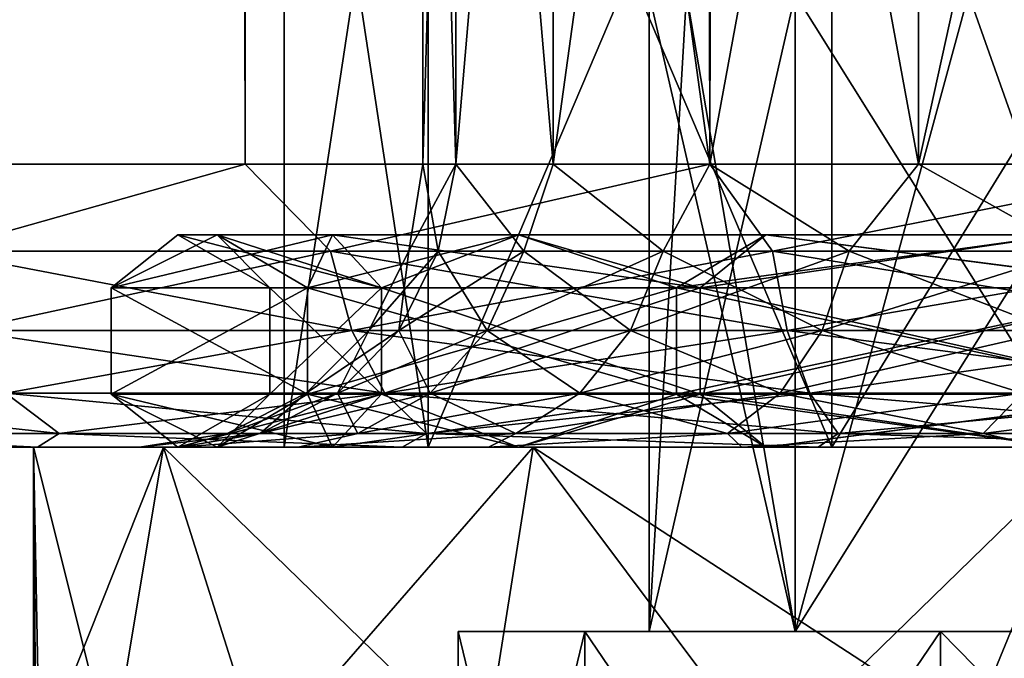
# Model space of a CAD drawing. Extents: x -54 to 446, y -6 to 1844.
# Tile 19 of 196: x 37.85 to 44.81, y -1.49 to 3.02. Entities that reach past the tile are written whole.
import ezdxf

# ---------------------------------------------------------------- set-up
doc = ezdxf.new("R2010")
doc.units = 0
doc.header["$LTSCALE"] = 52.148148
for name, color, linetype in [('141', 7, 'CONTINUOUS'), ('144', 7, 'CONTINUOUS'), ('147', 7, 'CONTINUOUS'), ('150', 7, 'CONTINUOUS'), ('151', 7, 'CONTINUOUS'), ('152', 7, 'CONTINUOUS'), ('153', 7, 'CONTINUOUS'), ('706', 7, 'CONTINUOUS'), ('708', 7, 'CONTINUOUS'), ('709', 7, 'CONTINUOUS'), ('710', 7, 'CONTINUOUS'), ('713', 7, 'CONTINUOUS'), ('714', 7, 'CONTINUOUS'), ('715', 7, 'CONTINUOUS'), ('725', 7, 'CONTINUOUS'), ('726', 7, 'CONTINUOUS'), ('727', 7, 'CONTINUOUS'), ('731', 7, 'CONTINUOUS'), ('732', 7, 'CONTINUOUS')]:
    doc.layers.add(name, color=color, linetype=linetype)

msp = doc.modelspace()

# ---------------------------------------------------------------- linework, layer by layer
at = {"layer": '141', "color": 7, "linetype": 'CONTINUOUS'}
for points in [[(35.865, 0, -9.4447), (37.9792, 0, -12.0208), (35.865, 0, 9.4447), (35.865, 0, -9.4447)], [(35.865, 0, 9.4447), (37.9792, 0, -12.0208), (37.9792, 0, 12.0208), (35.865, 0, 9.4447)], [(37.9792, 0, -12.0208), (40.5553, 0, -14.135), (38.9833, 0, -2.5144), (37.9792, 0, -12.0208)], [(37.9792, 0, 12.0208), (37.9792, 0, -12.0208), (38.7, 0), (37.9792, 0, 12.0208)], [(38.7, 0), (37.9792, 0, -12.0208), (38.9833, 0, -2.5144), (38.7, 0)], [(40.5553, 0, 14.135), (37.9792, 0, 12.0208), (39.819, 0, 4.9029), (40.5553, 0, 14.135)], [(39.819, 0, 4.9029), (37.9792, 0, 12.0208), (38.9833, 0, 2.5144), (39.819, 0, 4.9029)], [(38.9833, 0, 2.5144), (37.9792, 0, 12.0208), (38.7, 0), (38.9833, 0, 2.5144)], [(38.9833, 0, -2.5144), (40.5553, 0, -14.135), (39.819, 0, -4.9029), (38.9833, 0, -2.5144)], [(39.819, 0, -4.9029), (40.5553, 0, -14.135), (41.1653, 0, -7.0454), (39.819, 0, -4.9029)], [(41.1653, 0, 7.0454), (40.5553, 0, 14.135), (39.819, 0, 4.9029), (41.1653, 0, 7.0454)], [(40.5553, 0, -14.135), (43.4944, 0, -15.706), (41.1653, 0, -7.0454), (40.5553, 0, -14.135)], [(43.4944, 0, 15.706), (40.5553, 0, 14.135), (42.9545, 0, 8.8347), (43.4944, 0, 15.706)], [(42.9545, 0, 8.8347), (40.5553, 0, 14.135), (41.1653, 0, 7.0454), (42.9545, 0, 8.8347)], [(41.1653, 0, -7.0454), (43.4944, 0, -15.706), (42.9545, 0, -8.8347), (41.1653, 0, -7.0454)], [(42.9545, 0, -8.8347), (43.4944, 0, -15.706), (45.0971, 0, -10.1809), (42.9545, 0, -8.8347)], [(45.0971, 0, 10.1809), (43.4944, 0, 15.706), (42.9545, 0, 8.8347), (45.0971, 0, 10.1809)], [(43.4944, 0, -15.706), (46.6835, 0, -16.6734), (45.0971, 0, -10.1809), (43.4944, 0, -15.706)], [(46.6835, 0, 16.6734), (43.4944, 0, 15.706), (45.0971, 0, 10.1809), (46.6835, 0, 16.6734)]]:
    msp.add_3dface(points, dxfattribs=at)
at = {"layer": '144', "color": 7, "linetype": 'CONTINUOUS'}
for points in [[(36.565, 1758, -13.435), (39.4442, 1758, -15.7979), (36.565, 2, -13.435), (36.565, 1758, -13.435)], [(36.565, 2, -13.435), (39.4442, 1758, -15.7979), (39.4442, 2, -15.7979), (36.565, 2, -13.435)], [(39.4442, 1758, 15.7979), (36.565, 1758, 13.435), (39.4442, 2, 15.7979), (39.4442, 1758, 15.7979)], [(39.4442, 2, 15.7979), (36.565, 1758, 13.435), (36.565, 2, 13.435), (39.4442, 2, 15.7979)], [(39.4442, 1758, -15.7979), (42.729, 1758, -17.5537), (39.4442, 2, -15.7979), (39.4442, 1758, -15.7979)], [(39.4442, 2, -15.7979), (42.729, 1758, -17.5537), (42.729, 2, -17.5537), (39.4442, 2, -15.7979)], [(42.729, 1758, 17.5537), (39.4442, 1758, 15.7979), (42.729, 2, 17.5537), (42.729, 1758, 17.5537)], [(42.729, 2, 17.5537), (39.4442, 1758, 15.7979), (39.4442, 2, 15.7979), (42.729, 2, 17.5537)], [(42.729, 1758, -17.5537), (46.2933, 1758, -18.6349), (42.729, 2, -17.5537), (42.729, 1758, -17.5537)], [(42.729, 2, -17.5537), (46.2933, 1758, -18.6349), (46.2933, 2, -18.6349), (42.729, 2, -17.5537)], [(46.2933, 1758, 18.6349), (42.729, 1758, 17.5537), (46.2933, 2, 18.6349), (46.2933, 1758, 18.6349)], [(46.2933, 2, 18.6349), (42.729, 1758, 17.5537), (42.729, 2, 17.5537), (46.2933, 2, 18.6349)]]:
    msp.add_3dface(points, dxfattribs=at)
at = {"layer": '147', "color": 7, "linetype": 'CONTINUOUS'}
for points in [[(39.4442, 2, 15.7979), (36.565, 2, 13.435), (37.2653, 1.3838, 13.9693), (39.4442, 2, 15.7979)], [(36.565, 2, -13.435), (39.4442, 2, -15.7979), (37.2653, 1.3838, -13.9693), (36.565, 2, -13.435)], [(39.4442, 2, 15.7979), (37.2653, 1.3838, 13.9693), (40.049, 1.3838, 16.0714), (39.4442, 2, 15.7979)], [(39.4442, 2, -15.7979), (40.049, 1.3838, -16.0714), (37.2653, 1.3838, -13.9693), (39.4442, 2, -15.7979)], [(42.729, 2, 17.5537), (39.4442, 2, 15.7979), (40.049, 1.3838, 16.0714), (42.729, 2, 17.5537)], [(39.4442, 2, -15.7979), (42.729, 2, -17.5537), (40.049, 1.3838, -16.0714), (39.4442, 2, -15.7979)], [(42.729, 2, 17.5537), (40.049, 1.3838, 16.0714), (43.1716, 1.3838, 17.6262), (42.729, 2, 17.5537)], [(42.729, 2, -17.5537), (43.1716, 1.3838, -17.6262), (40.049, 1.3838, -16.0714), (42.729, 2, -17.5537)], [(46.2933, 2, 18.6349), (42.729, 2, 17.5537), (43.1716, 1.3838, 17.6262), (46.2933, 2, 18.6349)], [(42.729, 2, -17.5537), (46.2933, 2, -18.6349), (43.1716, 1.3838, -17.6262), (42.729, 2, -17.5537)], [(46.2933, 2, 18.6349), (43.1716, 1.3838, 17.6262), (46.5266, 1.3838, 18.5808), (46.2933, 2, 18.6349)], [(46.2933, 2, -18.6349), (46.5266, 1.3838, -18.5808), (43.1716, 1.3838, -17.6262), (46.2933, 2, -18.6349)], [(40.049, 1.3838, -16.0714), (37.4566, 0.8254, -13.7594), (37.2653, 1.3838, -13.9693), (40.049, 1.3838, -16.0714)], [(37.4566, 0.8254, 13.7594), (40.1985, 0.8254, 15.83), (37.2653, 1.3838, 13.9693), (37.4566, 0.8254, 13.7594)], [(37.2653, 1.3838, 13.9693), (40.1985, 0.8254, 15.83), (40.049, 1.3838, 16.0714), (37.2653, 1.3838, 13.9693)], [(40.1985, 0.8254, -15.83), (37.4566, 0.8254, -13.7594), (40.049, 1.3838, -16.0714), (40.1985, 0.8254, -15.83)], [(43.1716, 1.3838, -17.6262), (40.1985, 0.8254, -15.83), (40.049, 1.3838, -16.0714), (43.1716, 1.3838, -17.6262)], [(40.1985, 0.8254, 15.83), (43.2741, 0.8254, 17.3615), (40.049, 1.3838, 16.0714), (40.1985, 0.8254, 15.83)], [(40.049, 1.3838, 16.0714), (43.2741, 0.8254, 17.3615), (43.1716, 1.3838, 17.6262), (40.049, 1.3838, 16.0714)], [(43.2741, 0.8254, -17.3615), (40.1985, 0.8254, -15.83), (43.1716, 1.3838, -17.6262), (43.2741, 0.8254, -17.3615)], [(46.5266, 1.3838, -18.5808), (43.2741, 0.8254, -17.3615), (43.1716, 1.3838, -17.6262), (46.5266, 1.3838, -18.5808)], [(43.2741, 0.8254, 17.3615), (46.5788, 0.8254, 18.3018), (43.1716, 1.3838, 17.6262), (43.2741, 0.8254, 17.3615)], [(43.1716, 1.3838, 17.6262), (46.5788, 0.8254, 18.3018), (46.5266, 1.3838, 18.5808), (43.1716, 1.3838, 17.6262)], [(46.5788, 0.8254, -18.3018), (43.2741, 0.8254, -17.3615), (46.5266, 1.3838, -18.5808), (46.5788, 0.8254, -18.3018)], [(40.1985, 0.8254, -15.83), (37.7549, 0.3823, -13.4323), (37.4566, 0.8254, -13.7594), (40.1985, 0.8254, -15.83)], [(37.7549, 0.3823, 13.4323), (40.4315, 0.3823, 15.4536), (37.4566, 0.8254, 13.7594), (37.7549, 0.3823, 13.4323)], [(37.4566, 0.8254, 13.7594), (40.4315, 0.3823, 15.4536), (40.1985, 0.8254, 15.83), (37.4566, 0.8254, 13.7594)], [(40.4315, 0.3823, -15.4536), (37.7549, 0.3823, -13.4323), (40.1985, 0.8254, -15.83), (40.4315, 0.3823, -15.4536)], [(43.2741, 0.8254, -17.3615), (40.4315, 0.3823, -15.4536), (40.1985, 0.8254, -15.83), (43.2741, 0.8254, -17.3615)], [(40.4315, 0.3823, 15.4536), (43.434, 0.3823, 16.9487), (40.1985, 0.8254, 15.83), (40.4315, 0.3823, 15.4536)], [(40.1985, 0.8254, 15.83), (43.434, 0.3823, 16.9487), (43.2741, 0.8254, 17.3615), (40.1985, 0.8254, 15.83)], [(43.434, 0.3823, -16.9487), (40.4315, 0.3823, -15.4536), (43.2741, 0.8254, -17.3615), (43.434, 0.3823, -16.9487)], [(46.5788, 0.8254, -18.3018), (43.434, 0.3823, -16.9487), (43.2741, 0.8254, -17.3615), (46.5788, 0.8254, -18.3018)], [(43.434, 0.3823, 16.9487), (46.6602, 0.3823, 17.8666), (43.2741, 0.8254, 17.3615), (43.434, 0.3823, 16.9487)], [(43.2741, 0.8254, 17.3615), (46.6602, 0.3823, 17.8666), (46.5788, 0.8254, 18.3018), (43.2741, 0.8254, 17.3615)], [(46.6602, 0.3823, -17.8666), (43.434, 0.3823, -16.9487), (46.5788, 0.8254, -18.3018), (46.6602, 0.3823, -17.8666)], [(35.9405, 0.0979, 10.6172), (38.1308, 0.0979, 13.0199), (35.4952, 0.3823, 10.9535), (35.9405, 0.0979, 10.6172)], [(35.4952, 0.3823, 10.9535), (38.1308, 0.0979, 13.0199), (37.7549, 0.3823, 13.4323), (35.4952, 0.3823, 10.9535)], [(38.1308, 0.0979, -13.0199), (35.9405, 0.0979, -10.6172), (37.7549, 0.3823, -13.4323), (38.1308, 0.0979, -13.0199)], [(40.4315, 0.3823, -15.4536), (38.1308, 0.0979, -13.0199), (37.7549, 0.3823, -13.4323), (40.4315, 0.3823, -15.4536)], [(38.1308, 0.0979, 13.0199), (40.7253, 0.0979, 14.9792), (37.7549, 0.3823, 13.4323), (38.1308, 0.0979, 13.0199)], [(37.7549, 0.3823, 13.4323), (40.7253, 0.0979, 14.9792), (40.4315, 0.3823, 15.4536), (37.7549, 0.3823, 13.4323)], [(40.7253, 0.0979, -14.9792), (38.1308, 0.0979, -13.0199), (40.4315, 0.3823, -15.4536), (40.7253, 0.0979, -14.9792)], [(43.434, 0.3823, -16.9487), (40.7253, 0.0979, -14.9792), (40.4315, 0.3823, -15.4536), (43.434, 0.3823, -16.9487)], [(40.7253, 0.0979, 14.9792), (43.6356, 0.0979, 16.4283), (40.4315, 0.3823, 15.4536), (40.7253, 0.0979, 14.9792)], [(40.4315, 0.3823, 15.4536), (43.6356, 0.0979, 16.4283), (43.434, 0.3823, 16.9487), (40.4315, 0.3823, 15.4536)], [(43.6356, 0.0979, -16.4283), (40.7253, 0.0979, -14.9792), (43.434, 0.3823, -16.9487), (43.6356, 0.0979, -16.4283)], [(46.6602, 0.3823, -17.8666), (43.6356, 0.0979, -16.4283), (43.434, 0.3823, -16.9487), (46.6602, 0.3823, -17.8666)], [(43.6356, 0.0979, 16.4283), (46.7627, 0.0979, 17.3181), (43.434, 0.3823, 16.9487), (43.6356, 0.0979, 16.4283)], [(43.434, 0.3823, 16.9487), (46.7627, 0.0979, 17.3181), (46.6602, 0.3823, 17.8666), (43.434, 0.3823, 16.9487)], [(46.7627, 0.0979, -17.3181), (43.6356, 0.0979, -16.4283), (46.6602, 0.3823, -17.8666), (46.7627, 0.0979, -17.3181)], [(37.9792, 0, -12.0208), (35.865, 0, -9.4447), (35.9405, 0.0979, -10.6172), (37.9792, 0, -12.0208)], [(35.865, 0, 9.4447), (37.9792, 0, 12.0208), (35.9405, 0.0979, 10.6172), (35.865, 0, 9.4447)], [(38.1308, 0.0979, -13.0199), (37.9792, 0, -12.0208), (35.9405, 0.0979, -10.6172), (38.1308, 0.0979, -13.0199)], [(35.9405, 0.0979, 10.6172), (37.9792, 0, 12.0208), (38.1308, 0.0979, 13.0199), (35.9405, 0.0979, 10.6172)], [(40.5553, 0, -14.135), (37.9792, 0, -12.0208), (38.1308, 0.0979, -13.0199), (40.5553, 0, -14.135)], [(37.9792, 0, 12.0208), (40.5553, 0, 14.135), (38.1308, 0.0979, 13.0199), (37.9792, 0, 12.0208)], [(40.7253, 0.0979, -14.9792), (40.5553, 0, -14.135), (38.1308, 0.0979, -13.0199), (40.7253, 0.0979, -14.9792)], [(38.1308, 0.0979, 13.0199), (40.5553, 0, 14.135), (40.7253, 0.0979, 14.9792), (38.1308, 0.0979, 13.0199)], [(43.4944, 0, -15.706), (40.5553, 0, -14.135), (40.7253, 0.0979, -14.9792), (43.4944, 0, -15.706)], [(40.5553, 0, 14.135), (43.4944, 0, 15.706), (40.7253, 0.0979, 14.9792), (40.5553, 0, 14.135)], [(43.6356, 0.0979, -16.4283), (43.4944, 0, -15.706), (40.7253, 0.0979, -14.9792), (43.6356, 0.0979, -16.4283)], [(40.7253, 0.0979, 14.9792), (43.4944, 0, 15.706), (43.6356, 0.0979, 16.4283), (40.7253, 0.0979, 14.9792)], [(46.6835, 0, -16.6734), (43.4944, 0, -15.706), (43.6356, 0.0979, -16.4283), (46.6835, 0, -16.6734)], [(43.4944, 0, 15.706), (46.6835, 0, 16.6734), (43.6356, 0.0979, 16.4283), (43.4944, 0, 15.706)], [(46.7627, 0.0979, -17.3181), (46.6835, 0, -16.6734), (43.6356, 0.0979, -16.4283), (46.7627, 0.0979, -17.3181)], [(43.6356, 0.0979, 16.4283), (46.6835, 0, 16.6734), (46.7627, 0.0979, 17.3181), (43.6356, 0.0979, 16.4283)]]:
    msp.add_3dface(points, dxfattribs=at)
at = {"layer": '150', "color": 7, "linetype": 'CONTINUOUS'}
for points in [[(40.7, 10), (40.9332, 10, 2.0694), (40.7, 2), (40.7, 10)], [(40.7, 2), (40.9332, 10, 2.0694), (40.9332, 2, 2.0694), (40.7, 2)], [(40.9332, 10, 2.0694), (41.621, 10, 4.0351), (40.9332, 2, 2.0694), (40.9332, 10, 2.0694)], [(40.9332, 2, 2.0694), (41.621, 10, 4.0351), (41.621, 2, 4.0351), (40.9332, 2, 2.0694)], [(41.621, 10, 4.0351), (42.729, 10, 5.7985), (41.621, 2, 4.0351), (41.621, 10, 4.0351)], [(41.621, 2, 4.0351), (42.729, 10, 5.7985), (42.729, 2, 5.7985), (41.621, 2, 4.0351)], [(42.729, 10, 5.7985), (44.2015, 10, 7.271), (42.729, 2, 5.7985), (42.729, 10, 5.7985)], [(42.729, 2, 5.7985), (44.2015, 10, 7.271), (44.2015, 2, 7.271), (42.729, 2, 5.7985)], [(44.2015, 10, 7.271), (45.9649, 10, 8.379), (44.2015, 2, 7.271), (44.2015, 10, 7.271)], [(44.2015, 2, 7.271), (45.9649, 10, 8.379), (45.9649, 2, 8.379), (44.2015, 2, 7.271)]]:
    msp.add_3dface(points, dxfattribs=at)
at = {"layer": '151', "color": 7, "linetype": 'CONTINUOUS'}
for points in [[(40.9332, 10, -2.0694), (40.7, 10), (40.9332, 2, -2.0694), (40.9332, 10, -2.0694)], [(40.7, 10), (40.7, 2), (40.9332, 2, -2.0694), (40.7, 10)], [(41.621, 10, -4.0351), (40.9332, 10, -2.0694), (41.621, 2, -4.0351), (41.621, 10, -4.0351)], [(41.621, 2, -4.0351), (40.9332, 10, -2.0694), (40.9332, 2, -2.0694), (41.621, 2, -4.0351)], [(42.729, 10, -5.7985), (41.621, 10, -4.0351), (42.729, 2, -5.7985), (42.729, 10, -5.7985)], [(42.729, 2, -5.7985), (41.621, 10, -4.0351), (41.621, 2, -4.0351), (42.729, 2, -5.7985)], [(44.2015, 10, -7.271), (42.729, 10, -5.7985), (44.2015, 2, -7.271), (44.2015, 10, -7.271)], [(44.2015, 2, -7.271), (42.729, 10, -5.7985), (42.729, 2, -5.7985), (44.2015, 2, -7.271)], [(45.9649, 10, -8.379), (44.2015, 10, -7.271), (45.9649, 2, -8.379), (45.9649, 10, -8.379)], [(45.9649, 2, -8.379), (44.2015, 10, -7.271), (44.2015, 2, -7.271), (45.9649, 2, -8.379)]]:
    msp.add_3dface(points, dxfattribs=at)
at = {"layer": '152', "color": 7, "linetype": 'CONTINUOUS'}
for points in [[(40.7, 2), (40.9332, 2, 2.0694), (40.6027, 1.3838), (40.7, 2)], [(40.6027, 1.3838), (40.9332, 2, 2.0694), (40.808, 1.3838, 1.9538), (40.6027, 1.3838)], [(40.9332, 2, 2.0694), (41.4151, 1.3838, 3.8222), (40.808, 1.3838, 1.9538), (40.9332, 2, 2.0694)], [(40.9332, 2, 2.0694), (41.621, 2, 4.0351), (41.4151, 1.3838, 3.8222), (40.9332, 2, 2.0694)], [(41.621, 2, 4.0351), (42.3974, 1.3838, 5.5236), (41.4151, 1.3838, 3.8222), (41.621, 2, 4.0351)], [(41.621, 2, 4.0351), (42.729, 2, 5.7985), (42.3974, 1.3838, 5.5236), (41.621, 2, 4.0351)], [(42.729, 2, 5.7985), (43.712, 1.3838, 6.9836), (42.3974, 1.3838, 5.5236), (42.729, 2, 5.7985)], [(42.729, 2, 5.7985), (44.2015, 2, 7.271), (43.712, 1.3838, 6.9836), (42.729, 2, 5.7985)], [(44.2015, 2, 7.271), (45.3013, 1.3838, 8.1383), (43.712, 1.3838, 6.9836), (44.2015, 2, 7.271)], [(44.2015, 2, 7.271), (45.9649, 2, 8.379), (45.3013, 1.3838, 8.1383), (44.2015, 2, 7.271)], [(40.3188, 0.8254), (40.6027, 1.3838), (40.808, 1.3838, 1.9538), (40.3188, 0.8254)], [(40.5303, 0.8254, 2.0128), (40.3188, 0.8254), (40.808, 1.3838, 1.9538), (40.5303, 0.8254, 2.0128)], [(41.1558, 0.8254, 3.9377), (40.5303, 0.8254, 2.0128), (41.4151, 1.3838, 3.8222), (41.1558, 0.8254, 3.9377)], [(41.4151, 1.3838, 3.8222), (40.5303, 0.8254, 2.0128), (40.808, 1.3838, 1.9538), (41.4151, 1.3838, 3.8222)], [(42.1677, 0.8254, 5.6905), (41.1558, 0.8254, 3.9377), (42.3974, 1.3838, 5.5236), (42.1677, 0.8254, 5.6905)], [(42.3974, 1.3838, 5.5236), (41.1558, 0.8254, 3.9377), (41.4151, 1.3838, 3.8222), (42.3974, 1.3838, 5.5236)], [(43.522, 0.8254, 7.1946), (42.1677, 0.8254, 5.6905), (43.712, 1.3838, 6.9836), (43.522, 0.8254, 7.1946)], [(43.712, 1.3838, 6.9836), (42.1677, 0.8254, 5.6905), (42.3974, 1.3838, 5.5236), (43.712, 1.3838, 6.9836)], [(45.1594, 0.8254, 8.3842), (43.522, 0.8254, 7.1946), (45.3013, 1.3838, 8.1383), (45.1594, 0.8254, 8.3842)], [(45.3013, 1.3838, 8.1383), (43.522, 0.8254, 7.1946), (43.712, 1.3838, 6.9836), (45.3013, 1.3838, 8.1383)], [(39.8761, 0.3823), (40.3188, 0.8254), (40.5303, 0.8254, 2.0128), (39.8761, 0.3823)], [(40.0973, 0.3823, 2.1049), (39.8761, 0.3823), (40.5303, 0.8254, 2.0128), (40.0973, 0.3823, 2.1049)], [(40.7513, 0.3823, 4.1178), (40.0973, 0.3823, 2.1049), (41.1558, 0.8254, 3.9377), (40.7513, 0.3823, 4.1178)], [(41.1558, 0.8254, 3.9377), (40.0973, 0.3823, 2.1049), (40.5303, 0.8254, 2.0128), (41.1558, 0.8254, 3.9377)], [(41.8096, 0.3823, 5.9507), (40.7513, 0.3823, 4.1178), (42.1677, 0.8254, 5.6905), (41.8096, 0.3823, 5.9507)], [(42.1677, 0.8254, 5.6905), (40.7513, 0.3823, 4.1178), (41.1558, 0.8254, 3.9377), (42.1677, 0.8254, 5.6905)], [(43.2258, 0.3823, 7.5235), (41.8096, 0.3823, 5.9507), (43.522, 0.8254, 7.1946), (43.2258, 0.3823, 7.5235)], [(43.522, 0.8254, 7.1946), (41.8096, 0.3823, 5.9507), (42.1677, 0.8254, 5.6905), (43.522, 0.8254, 7.1946)], [(44.938, 0.3823, 8.7676), (43.2258, 0.3823, 7.5235), (45.1594, 0.8254, 8.3842), (44.938, 0.3823, 8.7676)], [(45.1594, 0.8254, 8.3842), (43.2258, 0.3823, 7.5235), (43.522, 0.8254, 7.1946), (45.1594, 0.8254, 8.3842)], [(39.318, 0.0979), (39.8761, 0.3823), (40.0973, 0.3823, 2.1049), (39.318, 0.0979)], [(39.5515, 0.0979, 2.2209), (39.318, 0.0979), (40.0973, 0.3823, 2.1049), (39.5515, 0.0979, 2.2209)], [(40.2415, 0.0979, 4.3447), (39.5515, 0.0979, 2.2209), (40.7513, 0.3823, 4.1178), (40.2415, 0.0979, 4.3447)], [(40.7513, 0.3823, 4.1178), (39.5515, 0.0979, 2.2209), (40.0973, 0.3823, 2.1049), (40.7513, 0.3823, 4.1178)], [(41.3581, 0.0979, 6.2787), (40.2415, 0.0979, 4.3447), (41.8096, 0.3823, 5.9507), (41.3581, 0.0979, 6.2787)], [(41.8096, 0.3823, 5.9507), (40.2415, 0.0979, 4.3447), (40.7513, 0.3823, 4.1178), (41.8096, 0.3823, 5.9507)], [(42.8524, 0.0979, 7.9382), (41.3581, 0.0979, 6.2787), (43.2258, 0.3823, 7.5235), (42.8524, 0.0979, 7.9382)], [(43.2258, 0.3823, 7.5235), (41.3581, 0.0979, 6.2787), (41.8096, 0.3823, 5.9507), (43.2258, 0.3823, 7.5235)], [(44.659, 0.0979, 9.2509), (42.8524, 0.0979, 7.9382), (44.938, 0.3823, 8.7676), (44.659, 0.0979, 9.2509)], [(44.938, 0.3823, 8.7676), (42.8524, 0.0979, 7.9382), (43.2258, 0.3823, 7.5235), (44.938, 0.3823, 8.7676)], [(46.6991, 0.0979, 10.1592), (44.659, 0.0979, 9.2509), (46.8715, 0.3823, 9.6284), (46.6991, 0.0979, 10.1592)], [(46.8715, 0.3823, 9.6284), (44.659, 0.0979, 9.2509), (44.938, 0.3823, 8.7676), (46.8715, 0.3823, 9.6284)], [(38.9833, 0, 2.5144), (38.7, 0), (39.5515, 0.0979, 2.2209), (38.9833, 0, 2.5144)], [(38.7, 0), (39.318, 0.0979), (39.5515, 0.0979, 2.2209), (38.7, 0)], [(39.819, 0, 4.9029), (38.9833, 0, 2.5144), (40.2415, 0.0979, 4.3447), (39.819, 0, 4.9029)], [(40.2415, 0.0979, 4.3447), (38.9833, 0, 2.5144), (39.5515, 0.0979, 2.2209), (40.2415, 0.0979, 4.3447)], [(41.1653, 0, 7.0454), (39.819, 0, 4.9029), (41.3581, 0.0979, 6.2787), (41.1653, 0, 7.0454)], [(41.3581, 0.0979, 6.2787), (39.819, 0, 4.9029), (40.2415, 0.0979, 4.3447), (41.3581, 0.0979, 6.2787)], [(42.9545, 0, 8.8347), (41.1653, 0, 7.0454), (42.8524, 0.0979, 7.9382), (42.9545, 0, 8.8347)], [(42.8524, 0.0979, 7.9382), (41.1653, 0, 7.0454), (41.3581, 0.0979, 6.2787), (42.8524, 0.0979, 7.9382)], [(44.659, 0.0979, 9.2509), (42.9545, 0, 8.8347), (42.8524, 0.0979, 7.9382), (44.659, 0.0979, 9.2509)], [(45.0971, 0, 10.1809), (42.9545, 0, 8.8347), (44.659, 0.0979, 9.2509), (45.0971, 0, 10.1809)], [(46.6991, 0.0979, 10.1592), (45.0971, 0, 10.1809), (44.659, 0.0979, 9.2509), (46.6991, 0.0979, 10.1592)]]:
    msp.add_3dface(points, dxfattribs=at)
at = {"layer": '153', "color": 7, "linetype": 'CONTINUOUS'}
for points in [[(40.7, 2), (40.6027, 1.3838), (40.808, 1.3838, -1.9538), (40.7, 2)], [(40.9332, 2, -2.0694), (40.7, 2), (40.808, 1.3838, -1.9538), (40.9332, 2, -2.0694)], [(40.9332, 2, -2.0694), (40.808, 1.3838, -1.9538), (41.4151, 1.3838, -3.8222), (40.9332, 2, -2.0694)], [(41.621, 2, -4.0351), (40.9332, 2, -2.0694), (41.4151, 1.3838, -3.8222), (41.621, 2, -4.0351)], [(41.621, 2, -4.0351), (41.4151, 1.3838, -3.8222), (42.3974, 1.3838, -5.5236), (41.621, 2, -4.0351)], [(42.729, 2, -5.7985), (41.621, 2, -4.0351), (42.3974, 1.3838, -5.5236), (42.729, 2, -5.7985)], [(42.729, 2, -5.7985), (42.3974, 1.3838, -5.5236), (43.712, 1.3838, -6.9836), (42.729, 2, -5.7985)], [(44.2015, 2, -7.271), (42.729, 2, -5.7985), (43.712, 1.3838, -6.9836), (44.2015, 2, -7.271)], [(44.2015, 2, -7.271), (43.712, 1.3838, -6.9836), (45.3013, 1.3838, -8.1383), (44.2015, 2, -7.271)], [(45.9649, 2, -8.379), (44.2015, 2, -7.271), (45.3013, 1.3838, -8.1383), (45.9649, 2, -8.379)], [(40.3188, 0.8254), (40.5303, 0.8254, -2.0128), (40.6027, 1.3838), (40.3188, 0.8254)], [(40.5303, 0.8254, -2.0128), (41.1558, 0.8254, -3.9377), (40.808, 1.3838, -1.9538), (40.5303, 0.8254, -2.0128)], [(40.6027, 1.3838), (40.5303, 0.8254, -2.0128), (40.808, 1.3838, -1.9538), (40.6027, 1.3838)], [(40.808, 1.3838, -1.9538), (41.1558, 0.8254, -3.9377), (41.4151, 1.3838, -3.8222), (40.808, 1.3838, -1.9538)], [(41.1558, 0.8254, -3.9377), (42.1677, 0.8254, -5.6905), (41.4151, 1.3838, -3.8222), (41.1558, 0.8254, -3.9377)], [(41.4151, 1.3838, -3.8222), (42.1677, 0.8254, -5.6905), (42.3974, 1.3838, -5.5236), (41.4151, 1.3838, -3.8222)], [(42.1677, 0.8254, -5.6905), (43.522, 0.8254, -7.1946), (42.3974, 1.3838, -5.5236), (42.1677, 0.8254, -5.6905)], [(42.3974, 1.3838, -5.5236), (43.522, 0.8254, -7.1946), (43.712, 1.3838, -6.9836), (42.3974, 1.3838, -5.5236)], [(43.522, 0.8254, -7.1946), (45.1594, 0.8254, -8.3842), (43.712, 1.3838, -6.9836), (43.522, 0.8254, -7.1946)], [(43.712, 1.3838, -6.9836), (45.1594, 0.8254, -8.3842), (45.3013, 1.3838, -8.1383), (43.712, 1.3838, -6.9836)], [(39.8761, 0.3823), (40.0973, 0.3823, -2.1049), (40.3188, 0.8254), (39.8761, 0.3823)], [(40.0973, 0.3823, -2.1049), (40.7513, 0.3823, -4.1178), (40.5303, 0.8254, -2.0128), (40.0973, 0.3823, -2.1049)], [(40.3188, 0.8254), (40.0973, 0.3823, -2.1049), (40.5303, 0.8254, -2.0128), (40.3188, 0.8254)], [(40.5303, 0.8254, -2.0128), (40.7513, 0.3823, -4.1178), (41.1558, 0.8254, -3.9377), (40.5303, 0.8254, -2.0128)], [(40.7513, 0.3823, -4.1178), (41.8096, 0.3823, -5.9507), (41.1558, 0.8254, -3.9377), (40.7513, 0.3823, -4.1178)], [(41.1558, 0.8254, -3.9377), (41.8096, 0.3823, -5.9507), (42.1677, 0.8254, -5.6905), (41.1558, 0.8254, -3.9377)], [(41.8096, 0.3823, -5.9507), (43.2258, 0.3823, -7.5235), (42.1677, 0.8254, -5.6905), (41.8096, 0.3823, -5.9507)], [(42.1677, 0.8254, -5.6905), (43.2258, 0.3823, -7.5235), (43.522, 0.8254, -7.1946), (42.1677, 0.8254, -5.6905)], [(43.2258, 0.3823, -7.5235), (44.938, 0.3823, -8.7676), (43.522, 0.8254, -7.1946), (43.2258, 0.3823, -7.5235)], [(43.522, 0.8254, -7.1946), (44.938, 0.3823, -8.7676), (45.1594, 0.8254, -8.3842), (43.522, 0.8254, -7.1946)], [(39.318, 0.0979), (39.5515, 0.0979, -2.2209), (39.8761, 0.3823), (39.318, 0.0979)], [(39.5515, 0.0979, -2.2209), (40.2415, 0.0979, -4.3447), (40.0973, 0.3823, -2.1049), (39.5515, 0.0979, -2.2209)], [(39.8761, 0.3823), (39.5515, 0.0979, -2.2209), (40.0973, 0.3823, -2.1049), (39.8761, 0.3823)], [(40.0973, 0.3823, -2.1049), (40.2415, 0.0979, -4.3447), (40.7513, 0.3823, -4.1178), (40.0973, 0.3823, -2.1049)], [(40.2415, 0.0979, -4.3447), (41.3581, 0.0979, -6.2787), (40.7513, 0.3823, -4.1178), (40.2415, 0.0979, -4.3447)], [(40.7513, 0.3823, -4.1178), (41.3581, 0.0979, -6.2787), (41.8096, 0.3823, -5.9507), (40.7513, 0.3823, -4.1178)], [(41.3581, 0.0979, -6.2787), (42.8524, 0.0979, -7.9382), (41.8096, 0.3823, -5.9507), (41.3581, 0.0979, -6.2787)], [(41.8096, 0.3823, -5.9507), (42.8524, 0.0979, -7.9382), (43.2258, 0.3823, -7.5235), (41.8096, 0.3823, -5.9507)], [(42.8524, 0.0979, -7.9382), (44.659, 0.0979, -9.2509), (43.2258, 0.3823, -7.5235), (42.8524, 0.0979, -7.9382)], [(43.2258, 0.3823, -7.5235), (44.659, 0.0979, -9.2509), (44.938, 0.3823, -8.7676), (43.2258, 0.3823, -7.5235)], [(44.659, 0.0979, -9.2509), (46.6991, 0.0979, -10.1592), (44.938, 0.3823, -8.7676), (44.659, 0.0979, -9.2509)], [(38.7, 0), (38.9833, 0, -2.5144), (39.318, 0.0979), (38.7, 0)], [(38.9833, 0, -2.5144), (39.819, 0, -4.9029), (40.2415, 0.0979, -4.3447), (38.9833, 0, -2.5144)], [(39.318, 0.0979), (38.9833, 0, -2.5144), (39.5515, 0.0979, -2.2209), (39.318, 0.0979)], [(39.5515, 0.0979, -2.2209), (38.9833, 0, -2.5144), (40.2415, 0.0979, -4.3447), (39.5515, 0.0979, -2.2209)], [(39.819, 0, -4.9029), (41.1653, 0, -7.0454), (41.3581, 0.0979, -6.2787), (39.819, 0, -4.9029)], [(40.2415, 0.0979, -4.3447), (39.819, 0, -4.9029), (41.3581, 0.0979, -6.2787), (40.2415, 0.0979, -4.3447)], [(41.1653, 0, -7.0454), (42.9545, 0, -8.8347), (42.8524, 0.0979, -7.9382), (41.1653, 0, -7.0454)], [(41.3581, 0.0979, -6.2787), (41.1653, 0, -7.0454), (42.8524, 0.0979, -7.9382), (41.3581, 0.0979, -6.2787)], [(42.8524, 0.0979, -7.9382), (42.9545, 0, -8.8347), (44.659, 0.0979, -9.2509), (42.8524, 0.0979, -7.9382)], [(42.9545, 0, -8.8347), (45.0971, 0, -10.1809), (44.659, 0.0979, -9.2509), (42.9545, 0, -8.8347)], [(44.659, 0.0979, -9.2509), (45.0971, 0, -10.1809), (46.6991, 0.0979, -10.1592), (44.659, 0.0979, -9.2509)]]:
    msp.add_3dface(points, dxfattribs=at)
at = {"layer": '706', "color": 7, "linetype": 'CONTINUOUS'}
for points in [[(42.5624, 3.2, -1.9929), (42.3, 3.2), (43.3316, -1.3, -3.85), (42.5624, 3.2, -1.9929)], [(43.3316, -1.3, -3.85), (42.3, 3.2), (42.3, -1.3), (43.3316, -1.3, -3.85)], [(43.3316, 3.2, -3.85), (42.5624, 3.2, -1.9929), (43.3316, -1.3, -3.85), (43.3316, 3.2, -3.85)], [(44.5553, 3.2, -5.4447), (43.3316, 3.2, -3.85), (46.15, -1.3, -6.6684), (44.5553, 3.2, -5.4447)], [(46.15, -1.3, -6.6684), (43.3316, 3.2, -3.85), (43.3316, -1.3, -3.85), (46.15, -1.3, -6.6684)], [(46.15, 3.2, -6.6684), (44.5553, 3.2, -5.4447), (46.15, -1.3, -6.6684), (46.15, 3.2, -6.6684)]]:
    msp.add_3dface(points, dxfattribs=at)
at = {"layer": '708', "color": 7, "linetype": 'CONTINUOUS'}
for points in [[(39.72, 6.7), (40.738, 6.7, -4.4603), (39.72, 0), (39.72, 6.7)], [(39.72, 0), (40.738, 6.7, -4.4603), (40.738, 0, -4.4603), (39.72, 0)], [(40.738, 6.7, -4.4603), (43.5905, 6.7, -8.0372), (40.738, 0, -4.4603), (40.738, 6.7, -4.4603)], [(40.738, 0, -4.4603), (43.5905, 6.7, -8.0372), (43.5905, 0, -8.0372), (40.738, 0, -4.4603)], [(43.5905, 6.7, -8.0372), (47.7125, 6.7, -10.0223), (43.5905, 0, -8.0372), (43.5905, 6.7, -8.0372)], [(43.5905, 0, -8.0372), (47.7125, 6.7, -10.0223), (47.7125, 0, -10.0223), (43.5905, 0, -8.0372)]]:
    msp.add_3dface(points, dxfattribs=at)
at = {"layer": '709', "color": 7, "linetype": 'CONTINUOUS'}
for points in [[(39.72, 0), (40.738, 0, -4.4603), (37.95, 0), (39.72, 0)], [(38.8673, 0, 4.6113), (39.72, 0), (37.95, 0), (38.8673, 0, 4.6113)], [(37.95, 0), (40.738, 0, -4.4603), (38.8673, 0, -4.6113), (37.95, 0)], [(39.72, 0), (38.8673, 0, 4.6113), (40.738, 0, 4.4603), (39.72, 0)], [(40.738, 0, -4.4603), (43.5905, 0, -8.0372), (38.8673, 0, -4.6113), (40.738, 0, -4.4603)], [(38.8673, 0, -4.6113), (43.5905, 0, -8.0372), (41.4794, 0, -8.5206), (38.8673, 0, -4.6113)], [(38.8673, 0, 4.6113), (41.4794, 0, 8.5206), (43.5905, 0, 8.0372), (38.8673, 0, 4.6113)], [(40.738, 0, 4.4603), (38.8673, 0, 4.6113), (43.5905, 0, 8.0372), (40.738, 0, 4.4603)], [(43.5905, 0, -8.0372), (47.7125, 0, -10.0223), (41.4794, 0, -8.5206), (43.5905, 0, -8.0372)], [(41.4794, 0, -8.5206), (47.7125, 0, -10.0223), (45.3887, 0, -11.1327), (41.4794, 0, -8.5206)], [(41.4794, 0, 8.5206), (45.3887, 0, 11.1327), (47.7125, 0, 10.0223), (41.4794, 0, 8.5206)], [(43.5905, 0, 8.0372), (41.4794, 0, 8.5206), (47.7125, 0, 10.0223), (43.5905, 0, 8.0372)]]:
    msp.add_3dface(points, dxfattribs=at)
at = {"layer": '710', "color": 7, "linetype": 'CONTINUOUS'}
for points in [[(37.95, 0), (38.8673, 0, -4.6113), (37.9916, -2.2, -1.0009), (37.95, 0)], [(37.95, -5.5), (37.95, 0), (37.9916, -2.2, -1.0009), (37.95, -5.5)], [(37.9916, -2.2, -1.0009), (38.8673, 0, -4.6113), (38.5003, -2.2, -3.5999), (37.9916, -2.2, -1.0009)], [(38.5003, -2.2, -3.5999), (38.8673, 0, -4.6113), (39.5644, -2.2, -6.025), (38.5003, -2.2, -3.5999)], [(38.8673, 0, -4.6113), (41.4794, 0, -8.5206), (39.5644, -2.2, -6.025), (38.8673, 0, -4.6113)], [(39.5644, -2.2, -6.025), (41.4794, 0, -8.5206), (41.1325, -2.2, -8.1591), (39.5644, -2.2, -6.025)], [(41.1325, -2.2, -8.1591), (41.4794, 0, -8.5206), (43.129, -2.2, -9.8991), (41.1325, -2.2, -8.1591)], [(41.4794, 0, -8.5206), (45.3887, 0, -11.1327), (43.129, -2.2, -9.8991), (41.4794, 0, -8.5206)], [(43.129, -2.2, -9.8991), (45.3887, 0, -11.1327), (43.129, -5.5, -9.8991), (43.129, -2.2, -9.8991)], [(43.129, -5.5, -9.8991), (45.3887, 0, -11.1327), (43.975, -5.5, -10.4356), (43.129, -5.5, -9.8991)], [(43.975, -5.5, -10.4356), (45.3887, 0, -11.1327), (44.8626, -2.2, -10.9), (43.975, -5.5, -10.4356)]]:
    msp.add_3dface(points, dxfattribs=at)
at = {"layer": '713', "color": 7, "linetype": 'CONTINUOUS'}
for points in [[(42.3, -1.3), (42.3, 3.2), (42.5624, 3.2, 1.9929), (42.3, -1.3)], [(43.3316, -1.3, 3.85), (42.3, -1.3), (43.3316, 3.2, 3.85), (43.3316, -1.3, 3.85)], [(43.3316, 3.2, 3.85), (42.3, -1.3), (42.5624, 3.2, 1.9929), (43.3316, 3.2, 3.85)], [(46.15, -1.3, 6.6684), (43.3316, -1.3, 3.85), (46.15, 3.2, 6.6684), (46.15, -1.3, 6.6684)], [(46.15, 3.2, 6.6684), (43.3316, -1.3, 3.85), (44.5553, 3.2, 5.4447), (46.15, 3.2, 6.6684)], [(44.5553, 3.2, 5.4447), (43.3316, -1.3, 3.85), (43.3316, 3.2, 3.85), (44.5553, 3.2, 5.4447)]]:
    msp.add_3dface(points, dxfattribs=at)
at = {"layer": '714', "color": 7, "linetype": 'CONTINUOUS'}
for points in [[(40.738, 6.7, 4.4603), (39.72, 6.7), (40.738, 0, 4.4603), (40.738, 6.7, 4.4603)], [(39.72, 6.7), (39.72, 0), (40.738, 0, 4.4603), (39.72, 6.7)], [(43.5905, 6.7, 8.0372), (40.738, 6.7, 4.4603), (43.5905, 0, 8.0372), (43.5905, 6.7, 8.0372)], [(40.738, 6.7, 4.4603), (40.738, 0, 4.4603), (43.5905, 0, 8.0372), (40.738, 6.7, 4.4603)], [(47.7125, 6.7, 10.0223), (43.5905, 6.7, 8.0372), (47.7125, 0, 10.0223), (47.7125, 6.7, 10.0223)], [(43.5905, 6.7, 8.0372), (43.5905, 0, 8.0372), (47.7125, 0, 10.0223), (43.5905, 6.7, 8.0372)]]:
    msp.add_3dface(points, dxfattribs=at)
at = {"layer": '715', "color": 7, "linetype": 'CONTINUOUS'}
for points in [[(38.8673, 0, 4.6113), (37.95, 0), (38.5003, -2.2, 3.5999), (38.8673, 0, 4.6113)], [(37.95, 0), (37.95, -5.5), (37.9604, -5.5, 0.5009), (37.95, 0)], [(38.5003, -2.2, 3.5999), (37.95, 0), (37.9916, -2.2, 1.0009), (38.5003, -2.2, 3.5999)], [(37.9916, -2.2, 1.0009), (37.95, 0), (37.9916, -5.5, 1.0009), (37.9916, -2.2, 1.0009)], [(37.9916, -5.5, 1.0009), (37.95, 0), (37.9604, -5.5, 0.5009), (37.9916, -5.5, 1.0009)], [(39.5644, -2.2, 6.025), (38.8673, 0, 4.6113), (38.5003, -2.2, 3.5999), (39.5644, -2.2, 6.025)], [(41.4794, 0, 8.5206), (38.8673, 0, 4.6113), (41.1325, -2.2, 8.1591), (41.4794, 0, 8.5206)], [(41.1325, -2.2, 8.1591), (38.8673, 0, 4.6113), (39.5644, -2.2, 6.025), (41.1325, -2.2, 8.1591)], [(43.129, -2.2, 9.8991), (41.4794, 0, 8.5206), (41.1325, -2.2, 8.1591), (43.129, -2.2, 9.8991)], [(45.3887, 0, 11.1327), (41.4794, 0, 8.5206), (44.8626, -2.2, 10.9), (45.3887, 0, 11.1327)], [(44.8626, -2.2, 10.9), (41.4794, 0, 8.5206), (43.129, -2.2, 9.8991), (44.8626, -2.2, 10.9)]]:
    msp.add_3dface(points, dxfattribs=at)
at = {"layer": '725', "color": 7, "linetype": 'CONTINUOUS'}
for points in [[(40.95, -5), (41.8462, -5, -3.9266), (40.95, -1.3), (40.95, -5)], [(40.95, -1.3), (41.8462, -5, -3.9266), (41.8462, -1.3, -3.9266), (40.95, -1.3)], [(41.8462, -5, -3.9266), (44.3574, -5, -7.0756), (41.8462, -1.3, -3.9266), (41.8462, -5, -3.9266)], [(41.8462, -1.3, -3.9266), (44.3574, -5, -7.0756), (44.3574, -1.3, -7.0756), (41.8462, -1.3, -3.9266)], [(44.3574, -5, -7.0756), (47.9862, -5, -8.8231), (44.3574, -1.3, -7.0756), (44.3574, -5, -7.0756)], [(44.3574, -1.3, -7.0756), (47.9862, -5, -8.8231), (47.9862, -1.3, -8.8231), (44.3574, -1.3, -7.0756)]]:
    msp.add_3dface(points, dxfattribs=at)
at = {"layer": '726', "color": 7, "linetype": 'CONTINUOUS'}
for points in [[(42.3, -1.3), (40.95, -1.3), (41.8462, -1.3, -3.9266), (42.3, -1.3)], [(40.95, -1.3), (42.3, -1.3), (43.3316, -1.3, 3.85), (40.95, -1.3)], [(41.8462, -1.3, 3.9266), (40.95, -1.3), (43.3316, -1.3, 3.85), (41.8462, -1.3, 3.9266)], [(46.15, -1.3, -6.6684), (43.3316, -1.3, -3.85), (41.8462, -1.3, -3.9266), (46.15, -1.3, -6.6684)], [(46.15, -1.3, -6.6684), (41.8462, -1.3, -3.9266), (44.3574, -1.3, -7.0756), (46.15, -1.3, -6.6684)], [(43.3316, -1.3, -3.85), (42.3, -1.3), (41.8462, -1.3, -3.9266), (43.3316, -1.3, -3.85)], [(44.3574, -1.3, 7.0756), (41.8462, -1.3, 3.9266), (46.15, -1.3, 6.6684), (44.3574, -1.3, 7.0756)], [(46.15, -1.3, 6.6684), (41.8462, -1.3, 3.9266), (43.3316, -1.3, 3.85), (46.15, -1.3, 6.6684)], [(50, -1.3, -7.7), (46.15, -1.3, -6.6684), (44.3574, -1.3, -7.0756), (50, -1.3, -7.7)], [(50, -1.3, -7.7), (44.3574, -1.3, -7.0756), (47.9862, -1.3, -8.8231), (50, -1.3, -7.7)], [(47.9862, -1.3, 8.8231), (44.3574, -1.3, 7.0756), (52.0138, -1.3, 8.8231), (47.9862, -1.3, 8.8231)], [(52.0138, -1.3, 8.8231), (44.3574, -1.3, 7.0756), (50, -1.3, 7.7), (52.0138, -1.3, 8.8231)], [(50, -1.3, 7.7), (44.3574, -1.3, 7.0756), (46.15, -1.3, 6.6684), (50, -1.3, 7.7)]]:
    msp.add_3dface(points, dxfattribs=at)
at = {"layer": '727', "color": 7, "linetype": 'CONTINUOUS'}
for points in [[(41.8462, -5, 3.9266), (40.95, -5), (41.8462, -1.3, 3.9266), (41.8462, -5, 3.9266)], [(40.95, -5), (40.95, -1.3), (41.8462, -1.3, 3.9266), (40.95, -5)], [(44.3574, -5, 7.0756), (41.8462, -5, 3.9266), (44.3574, -1.3, 7.0756), (44.3574, -5, 7.0756)], [(41.8462, -5, 3.9266), (41.8462, -1.3, 3.9266), (44.3574, -1.3, 7.0756), (41.8462, -5, 3.9266)], [(47.9862, -5, 8.8231), (44.3574, -5, 7.0756), (47.9862, -1.3, 8.8231), (47.9862, -5, 8.8231)], [(44.3574, -5, 7.0756), (44.3574, -1.3, 7.0756), (47.9862, -1.3, 8.8231), (44.3574, -5, 7.0756)]]:
    msp.add_3dface(points, dxfattribs=at)
at = {"layer": '731', "color": 7, "linetype": 'CONTINUOUS'}
for points in [[(38.4983, 1.1257, 2.0281), (39.8856, 1.1257, 5.8396), (39.2465, 1.5, 2.4544), (38.4983, 1.1257, 2.0281)], [(38.4983, 1.1257, -2.0281), (38.4983, 1.1257, 2.0281), (38.97, 1.5), (38.4983, 1.1257, -2.0281)], [(38.97, 1.5), (38.4983, 1.1257, 2.0281), (39.2465, 1.5, 2.4544), (38.97, 1.5)], [(39.8856, 1.1257, -5.8396), (38.4983, 1.1257, -2.0281), (40.0623, 1.5, -4.7857), (39.8856, 1.1257, -5.8396)], [(40.0623, 1.5, -4.7857), (38.4983, 1.1257, -2.0281), (39.2465, 1.5, -2.4544), (40.0623, 1.5, -4.7857)], [(39.2465, 1.5, -2.4544), (38.4983, 1.1257, -2.0281), (38.97, 1.5), (39.2465, 1.5, -2.4544)], [(39.2465, 1.5, 2.4544), (39.8856, 1.1257, 5.8396), (40.0623, 1.5, 4.7857), (39.2465, 1.5, 2.4544)], [(39.8856, 1.1257, 5.8396), (42.4928, 1.1257, 8.9467), (41.3764, 1.5, 6.8771), (39.8856, 1.1257, 5.8396)], [(40.0623, 1.5, 4.7857), (39.8856, 1.1257, 5.8396), (41.3764, 1.5, 6.8771), (40.0623, 1.5, 4.7857)], [(42.4928, 1.1257, -8.9467), (39.8856, 1.1257, -5.8396), (41.3764, 1.5, -6.8771), (42.4928, 1.1257, -8.9467)], [(41.3764, 1.5, -6.8771), (39.8856, 1.1257, -5.8396), (40.0623, 1.5, -4.7857), (41.3764, 1.5, -6.8771)], [(41.3764, 1.5, 6.8771), (42.4928, 1.1257, 8.9467), (43.1229, 1.5, 8.6236), (41.3764, 1.5, 6.8771)], [(43.1229, 1.5, -8.6236), (42.4928, 1.1257, -8.9467), (41.3764, 1.5, -6.8771), (43.1229, 1.5, -8.6236)], [(42.4928, 1.1257, 8.9467), (46.0055, 1.1257, 10.9748), (43.1229, 1.5, 8.6236), (42.4928, 1.1257, 8.9467)], [(46.0055, 1.1257, -10.9748), (42.4928, 1.1257, -8.9467), (45.2143, 1.5, -9.9377), (46.0055, 1.1257, -10.9748)], [(45.2143, 1.5, -9.9377), (42.4928, 1.1257, -8.9467), (43.1229, 1.5, -8.6236), (45.2143, 1.5, -9.9377)], [(43.1229, 1.5, 8.6236), (46.0055, 1.1257, 10.9748), (45.2143, 1.5, 9.9377), (43.1229, 1.5, 8.6236)], [(38.4983, 1.1257, 2.0281), (38.4983, 1.1257, -2.0281), (38.4979, 0.375, 2.0281), (38.4983, 1.1257, 2.0281)], [(39.8852, 0.375, 5.8398), (38.4983, 1.1257, 2.0281), (38.4979, 0.375, 2.0281), (39.8852, 0.375, 5.8398)], [(38.4983, 1.1257, -2.0281), (39.8856, 1.1257, -5.8396), (38.4979, 0.375, -2.0281), (38.4983, 1.1257, -2.0281)], [(38.4979, 0.375, 2.0281), (38.4983, 1.1257, -2.0281), (38.4979, 0.375, -2.0281), (38.4979, 0.375, 2.0281)], [(38.4979, 0.375, -2.0281), (39.8856, 1.1257, -5.8396), (39.8852, 0.375, -5.8398), (38.4979, 0.375, -2.0281)], [(39.8856, 1.1257, 5.8396), (38.4983, 1.1257, 2.0281), (39.8852, 0.375, 5.8398), (39.8856, 1.1257, 5.8396)], [(42.4925, 0.375, 8.947), (39.8856, 1.1257, 5.8396), (39.8852, 0.375, 5.8398), (42.4925, 0.375, 8.947)], [(39.8856, 1.1257, -5.8396), (42.4928, 1.1257, -8.9467), (39.8852, 0.375, -5.8398), (39.8856, 1.1257, -5.8396)], [(39.8852, 0.375, -5.8398), (42.4928, 1.1257, -8.9467), (42.4925, 0.375, -8.947), (39.8852, 0.375, -5.8398)], [(42.4928, 1.1257, 8.9467), (39.8856, 1.1257, 5.8396), (42.4925, 0.375, 8.947), (42.4928, 1.1257, 8.9467)], [(46.0054, 0.375, 10.9752), (42.4928, 1.1257, 8.9467), (42.4925, 0.375, 8.947), (46.0054, 0.375, 10.9752)], [(42.4928, 1.1257, -8.9467), (46.0055, 1.1257, -10.9748), (42.4925, 0.375, -8.947), (42.4928, 1.1257, -8.9467)], [(42.4925, 0.375, -8.947), (46.0055, 1.1257, -10.9748), (46.0054, 0.375, -10.9752), (42.4925, 0.375, -8.947)], [(46.0055, 1.1257, 10.9748), (42.4928, 1.1257, 8.9467), (46.0054, 0.375, 10.9752), (46.0055, 1.1257, 10.9748)], [(39.8852, 0.375, 5.8398), (38.4979, 0.375, 2.0281), (40.0623, 0, 4.7857), (39.8852, 0.375, 5.8398)], [(38.4979, 0.375, 2.0281), (38.4979, 0.375, -2.0281), (38.97, 0), (38.4979, 0.375, 2.0281)], [(40.0623, 0, 4.7857), (38.4979, 0.375, 2.0281), (39.2465, 0, 2.4544), (40.0623, 0, 4.7857)], [(39.2465, 0, 2.4544), (38.4979, 0.375, 2.0281), (38.97, 0), (39.2465, 0, 2.4544)], [(38.4979, 0.375, -2.0281), (39.8852, 0.375, -5.8398), (39.2465, 0, -2.4544), (38.4979, 0.375, -2.0281)], [(38.97, 0), (38.4979, 0.375, -2.0281), (39.2465, 0, -2.4544), (38.97, 0)], [(39.2465, 0, -2.4544), (39.8852, 0.375, -5.8398), (40.0623, 0, -4.7857), (39.2465, 0, -2.4544)], [(42.4925, 0.375, 8.947), (39.8852, 0.375, 5.8398), (41.3764, 0, 6.8771), (42.4925, 0.375, 8.947)], [(41.3764, 0, 6.8771), (39.8852, 0.375, 5.8398), (40.0623, 0, 4.7857), (41.3764, 0, 6.8771)], [(39.8852, 0.375, -5.8398), (42.4925, 0.375, -8.947), (41.3764, 0, -6.8771), (39.8852, 0.375, -5.8398)], [(40.0623, 0, -4.7857), (39.8852, 0.375, -5.8398), (41.3764, 0, -6.8771), (40.0623, 0, -4.7857)], [(43.1229, 0, 8.6236), (42.4925, 0.375, 8.947), (41.3764, 0, 6.8771), (43.1229, 0, 8.6236)], [(41.3764, 0, -6.8771), (42.4925, 0.375, -8.947), (43.1229, 0, -8.6236), (41.3764, 0, -6.8771)], [(46.0054, 0.375, 10.9752), (42.4925, 0.375, 8.947), (45.2143, 0, 9.9377), (46.0054, 0.375, 10.9752)], [(45.2143, 0, 9.9377), (42.4925, 0.375, 8.947), (43.1229, 0, 8.6236), (45.2143, 0, 9.9377)], [(42.4925, 0.375, -8.947), (46.0054, 0.375, -10.9752), (43.1229, 0, -8.6236), (42.4925, 0.375, -8.947)], [(43.1229, 0, -8.6236), (46.0054, 0.375, -10.9752), (45.2143, 0, -9.9377), (43.1229, 0, -8.6236)]]:
    msp.add_3dface(points, dxfattribs=at)
at = {"layer": '732', "color": 7, "linetype": 'CONTINUOUS'}
for points in [[(39.2465, 1.5, -2.4544), (38.97, 1.5), (40.4097, 1.125, -3.9724), (39.2465, 1.5, -2.4544)], [(38.97, 1.5), (39.2465, 1.5, 2.4544), (39.6195, 1.125), (38.97, 1.5)], [(38.97, 1.5), (39.6195, 1.125), (40.4097, 1.125, -3.9724), (38.97, 1.5)], [(40.0623, 1.5, -4.7857), (39.2465, 1.5, -2.4544), (40.4097, 1.125, -3.9724), (40.0623, 1.5, -4.7857)], [(39.2465, 1.5, 2.4544), (40.0623, 1.5, 4.7857), (40.4097, 1.125, 3.9724), (39.2465, 1.5, 2.4544)], [(39.2465, 1.5, 2.4544), (40.4097, 1.125, 3.9724), (39.6195, 1.125), (39.2465, 1.5, 2.4544)], [(41.3764, 1.5, -6.8771), (40.0623, 1.5, -4.7857), (42.6599, 1.125, -7.3401), (41.3764, 1.5, -6.8771)], [(40.0623, 1.5, -4.7857), (40.4097, 1.125, -3.9724), (42.6599, 1.125, -7.3401), (40.0623, 1.5, -4.7857)], [(40.0623, 1.5, 4.7857), (41.3764, 1.5, 6.8771), (40.4097, 1.125, 3.9724), (40.0623, 1.5, 4.7857)], [(41.3764, 1.5, 6.8771), (42.6599, 1.125, 7.3401), (40.4097, 1.125, 3.9724), (41.3764, 1.5, 6.8771)], [(43.1229, 1.5, -8.6236), (41.3764, 1.5, -6.8771), (42.6599, 1.125, -7.3401), (43.1229, 1.5, -8.6236)], [(41.3764, 1.5, 6.8771), (43.1229, 1.5, 8.6236), (42.6599, 1.125, 7.3401), (41.3764, 1.5, 6.8771)], [(43.1229, 1.5, -8.6236), (42.6599, 1.125, -7.3401), (46.0276, 1.125, -9.5903), (43.1229, 1.5, -8.6236)], [(43.1229, 1.5, 8.6236), (45.2143, 1.5, 9.9377), (42.6599, 1.125, 7.3401), (43.1229, 1.5, 8.6236)], [(45.2143, 1.5, 9.9377), (46.0276, 1.125, 9.5903), (42.6599, 1.125, 7.3401), (45.2143, 1.5, 9.9377)], [(45.2143, 1.5, -9.9377), (43.1229, 1.5, -8.6236), (46.0276, 1.125, -9.5903), (45.2143, 1.5, -9.9377)], [(40.4093, 0.3743, 3.9726), (39.6191, 0.3743), (40.4097, 1.125, 3.9724), (40.4093, 0.3743, 3.9726)], [(39.6191, 0.3743), (40.4093, 0.3743, -3.9726), (39.6195, 1.125), (39.6191, 0.3743)], [(40.4097, 1.125, 3.9724), (39.6191, 0.3743), (39.6195, 1.125), (40.4097, 1.125, 3.9724)], [(39.6195, 1.125), (40.4093, 0.3743, -3.9726), (40.4097, 1.125, -3.9724), (39.6195, 1.125)], [(42.6596, 0.3743, 7.3404), (40.4093, 0.3743, 3.9726), (42.6599, 1.125, 7.3401), (42.6596, 0.3743, 7.3404)], [(42.6599, 1.125, 7.3401), (40.4093, 0.3743, 3.9726), (40.4097, 1.125, 3.9724), (42.6599, 1.125, 7.3401)], [(40.4093, 0.3743, -3.9726), (42.6596, 0.3743, -7.3404), (40.4097, 1.125, -3.9724), (40.4093, 0.3743, -3.9726)], [(40.4097, 1.125, -3.9724), (42.6596, 0.3743, -7.3404), (42.6599, 1.125, -7.3401), (40.4097, 1.125, -3.9724)], [(46.0274, 0.3743, 9.5907), (42.6596, 0.3743, 7.3404), (46.0276, 1.125, 9.5903), (46.0274, 0.3743, 9.5907)], [(46.0276, 1.125, 9.5903), (42.6596, 0.3743, 7.3404), (42.6599, 1.125, 7.3401), (46.0276, 1.125, 9.5903)], [(42.6596, 0.3743, -7.3404), (46.0274, 0.3743, -9.5907), (42.6599, 1.125, -7.3401), (42.6596, 0.3743, -7.3404)], [(42.6599, 1.125, -7.3401), (46.0274, 0.3743, -9.5907), (46.0276, 1.125, -9.5903), (42.6599, 1.125, -7.3401)], [(39.2465, 0, 2.4544), (38.97, 0), (40.4093, 0.3743, 3.9726), (39.2465, 0, 2.4544)], [(38.97, 0), (39.2465, 0, -2.4544), (39.6191, 0.3743), (38.97, 0)], [(40.4093, 0.3743, 3.9726), (38.97, 0), (39.6191, 0.3743), (40.4093, 0.3743, 3.9726)], [(40.0623, 0, 4.7857), (39.2465, 0, 2.4544), (40.4093, 0.3743, 3.9726), (40.0623, 0, 4.7857)], [(39.2465, 0, -2.4544), (40.0623, 0, -4.7857), (40.4093, 0.3743, -3.9726), (39.2465, 0, -2.4544)], [(39.6191, 0.3743), (39.2465, 0, -2.4544), (40.4093, 0.3743, -3.9726), (39.6191, 0.3743)], [(41.3764, 0, 6.8771), (40.0623, 0, 4.7857), (42.6596, 0.3743, 7.3404), (41.3764, 0, 6.8771)], [(42.6596, 0.3743, 7.3404), (40.0623, 0, 4.7857), (40.4093, 0.3743, 3.9726), (42.6596, 0.3743, 7.3404)], [(40.0623, 0, -4.7857), (41.3764, 0, -6.8771), (40.4093, 0.3743, -3.9726), (40.0623, 0, -4.7857)], [(40.4093, 0.3743, -3.9726), (41.3764, 0, -6.8771), (42.6596, 0.3743, -7.3404), (40.4093, 0.3743, -3.9726)], [(43.1229, 0, 8.6236), (41.3764, 0, 6.8771), (42.6596, 0.3743, 7.3404), (43.1229, 0, 8.6236)], [(41.3764, 0, -6.8771), (43.1229, 0, -8.6236), (42.6596, 0.3743, -7.3404), (41.3764, 0, -6.8771)], [(46.0274, 0.3743, 9.5907), (43.1229, 0, 8.6236), (42.6596, 0.3743, 7.3404), (46.0274, 0.3743, 9.5907)], [(43.1229, 0, -8.6236), (45.2143, 0, -9.9377), (42.6596, 0.3743, -7.3404), (43.1229, 0, -8.6236)], [(42.6596, 0.3743, -7.3404), (45.2143, 0, -9.9377), (46.0274, 0.3743, -9.5907), (42.6596, 0.3743, -7.3404)], [(45.2143, 0, 9.9377), (43.1229, 0, 8.6236), (46.0274, 0.3743, 9.5907), (45.2143, 0, 9.9377)]]:
    msp.add_3dface(points, dxfattribs=at)

doc.saveas('drawing.dxf')
